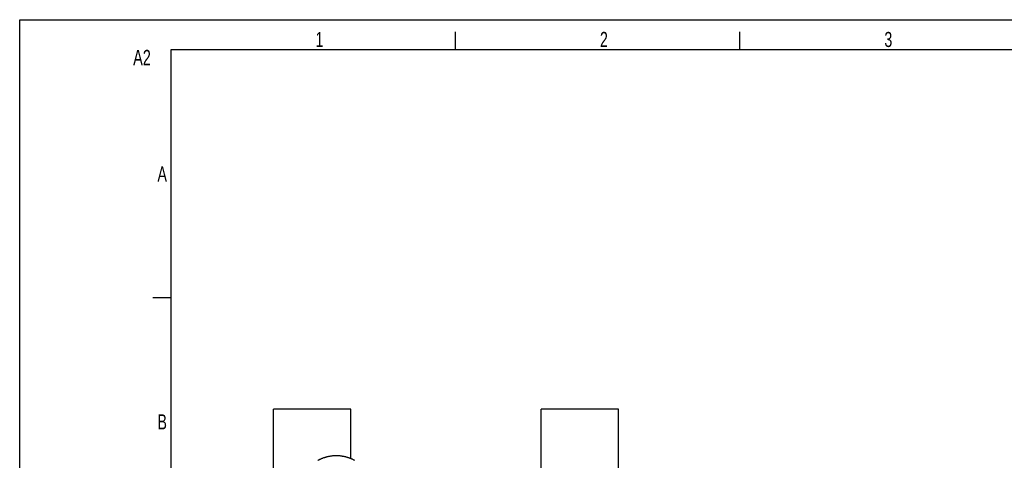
# Model space of a CAD drawing. Extents: x 0 to 594, y 0 to 420.
# Tile 6 of 18: x 0 to 163, y 347 to 420. Entities that reach past the tile are written whole.
import ezdxf

# ---------------------------------------------------------------- set-up
doc = ezdxf.new("R2010")
doc.units = 0
doc.header["$LTSCALE"] = 32.67
doc.layers.add('135122_25_DXF_CONTINUOUS_L', color=7, linetype='CONTINUOUS')
doc.layers.add('PR7000-160_DXF_FORMAT', color=7, linetype='CONTINUOUS')
doc.styles.get("Standard").update_dxf_attribs({"font": 'txt', "width": 0.7})

msp = doc.modelspace()

# ---------------------------------------------------------------- linework, layer by layer
at = {"layer": '135122_25_DXF_CONTINUOUS_L', "color": 7, "linetype": 'CONTINUOUS'}
for p, q in [((41.92, 340.4), (41.92, 355.59)), ((54.72, 355.59), (41.92, 355.59)), ((54.72, 347.4), (54.72, 355.59)), ((86.15, 339.59), (86.15, 355.59)), ((98.95, 355.59), (86.15, 355.59)), ((98.95, 339.59), (98.95, 355.59))]:
    msp.add_line(p, q, dxfattribs=at)
msp.add_lwpolyline([(55.37, 347.1), (55.29, 347.14), (55.22, 347.17), (55.14, 347.21), (55.07, 347.25), (54.99, 347.29), (54.91, 347.32), (54.83, 347.35), (54.76, 347.39), (54.68, 347.42), (54.6, 347.45), (54.52, 347.48), (54.44, 347.51), (54.36, 347.54), (54.28, 347.56), (54.2, 347.59), (54.12, 347.61), (54.03, 347.64), (53.95, 347.66), (53.87, 347.68), (53.79, 347.7), (53.71, 347.72), (53.62, 347.74), (53.54, 347.75), (53.46, 347.77), (53.37, 347.78), (53.29, 347.8), (53.2, 347.81), (53.12, 347.82), (53.04, 347.83), (52.95, 347.84), (52.87, 347.85), (52.78, 347.85), (52.7, 347.86), (52.61, 347.86), (52.53, 347.87), (52.44, 347.87), (52.36, 347.87), (52.27, 347.87), (52.19, 347.87), (52.1, 347.87), (52.02, 347.86), (51.93, 347.86), (51.85, 347.85), (51.76, 347.85), (51.68, 347.84), (51.59, 347.83), (51.51, 347.82), (51.42, 347.81), (51.34, 347.8), (51.26, 347.78), (51.17, 347.77), (51.09, 347.75), (51.01, 347.74), (50.92, 347.72), (50.84, 347.7), (50.76, 347.68), (50.68, 347.66), (50.6, 347.64), (50.51, 347.61), (50.43, 347.59), (50.35, 347.56), (50.27, 347.54), (50.19, 347.51), (50.11, 347.48), (50.03, 347.45), (49.95, 347.42), (49.87, 347.39), (49.8, 347.35), (49.72, 347.32), (49.64, 347.28), (49.56, 347.25), (49.49, 347.21), (49.41, 347.17), (49.34, 347.13), (49.26, 347.09)], dxfattribs=at)
at = {"layer": 'PR7000-160_DXF_FORMAT', "color": 7, "linetype": 'CONTINUOUS'}
for p, q in [((0, 0), (0, 420)), ((0, 420), (594, 420)), ((72, 415), (72, 418)), ((119, 415), (119, 418)), ((25, 415), (25, 5)), ((589, 415), (25, 415)), ((25, 374), (22, 374))]:
    msp.add_line(p, q, dxfattribs=at)

# ---------------------------------------------------------------- texts
at = {"layer": 'PR7000-160_DXF_FORMAT', "color": 2, "linetype": 'CONTINUOUS', "attachment_point": 1}
for s, insert, char_height, width in [('1', (48.89, 417.98), 2.5, 2.1429), ('2', (95.89, 417.98), 2.5, 2.9464), ('3', (142.89, 417.98), 2.5, 2.6786), ('A2', (18.75, 415.01), 2.55, 6.2839), ('A', (22.77, 395.73), 2.5, 3.2143), ('B', (22.77, 354.73), 2.5, 2.9464)]:
    msp.add_mtext(s, dxfattribs=dict(at, insert=insert, char_height=char_height, width=width))

doc.saveas('drawing.dxf')
